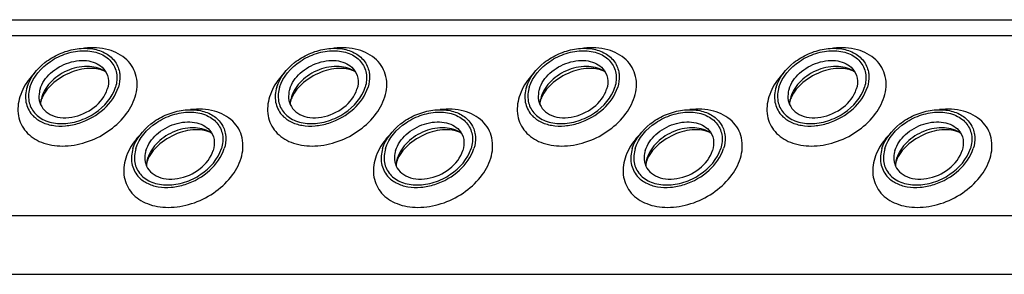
# Model space of a CAD drawing. Header units: millimetres. Extents: x 0 to 2100, y 0 to 2970.
# Tile 18 of 28: x 1580 to 1627, y 980 to 992. Entities that reach past the tile are written whole.
import ezdxf

# ---------------------------------------------------------------- set-up
doc = ezdxf.new("R2010")
doc.units = ezdxf.units.MM
doc.header["$LTSCALE"] = 193.6
doc.layers.get('0').update_dxf_attribs({"linetype": 'CONTINUOUS'})

msp = doc.modelspace()

# ---------------------------------------------------------------- linework, layer by layer
at = {"color": 7, "linetype": 'CONTINUOUS'}
msp.add_line((1474.412, 992.411), (1702.002, 992.411), dxfattribs=at)
at = {"color": 9, "linetype": 'CONTINUOUS'}
for p, q in [((1474.783, 991.655), (1702.373, 991.655)), ((1479.012, 983.038), (1706.602, 983.038)), ((1480.391, 980.228), (1707.981, 980.228))]:
    msp.add_line(p, q, dxfattribs=at)
at = {"color": 7, "linetype": 'CONTINUOUS'}
for centre, radius, start, end in [((1582.105, 988.329), 1.294, 168.5133, 169.2517), ((1582.171, 988.314), 1.361, 162.7878, 168.4706), ((1594.07, 988.329), 1.294, 168.5133, 169.2517), ((1594.136, 988.314), 1.361, 162.7878, 168.4706), ((1606.035, 988.329), 1.294, 168.5133, 169.2517), ((1606.101, 988.314), 1.361, 162.7878, 168.4706), ((1618, 988.329), 1.294, 168.5133, 169.2517), ((1618.066, 988.314), 1.361, 162.7878, 168.4706), ((1587.246, 985.377), 1.361, 162.7878, 168.4706), ((1599.211, 985.377), 1.361, 162.7878, 168.4706), ((1611.175, 985.377), 1.361, 162.7878, 168.4706), ((1623.14, 985.377), 1.361, 162.7878, 168.4706), ((1587.18, 985.391), 1.294, 168.5133, 169.2517), ((1599.145, 985.391), 1.294, 168.5133, 169.2517), ((1611.11, 985.391), 1.294, 168.5133, 169.2517), ((1623.075, 985.391), 1.294, 168.5133, 169.2517)]:
    msp.add_arc(centre, radius, start, end, dxfattribs=at)
for points, knots in [([(1580.169, 989.183), (1580.312, 989.647), (1580.821, 990.28), (1581.699, 990.802), (1582.458, 991.037), (1583.209, 991.066), (1583.877, 990.882), (1584.385, 990.486), (1584.556, 990.107), (1584.594, 989.917)], [0, 0, 0, 0, 0.256023, 0.397887, 0.538537, 0.670709, 0.789982, 0.897281, 1, 1, 1, 1]), ([(1580.307, 989.183), (1580.462, 989.685), (1581.057, 990.354), (1581.923, 990.768), (1582.478, 990.903), (1583.009, 990.948), (1583.627, 990.853), (1584.223, 990.467), (1584.519, 989.846), (1584.472, 989.396), (1584.406, 989.183)], [0, 0, 0, 0, 0.262644, 0.40739, 0.478548, 0.547163, 0.673046, 0.784041, 0.88848, 1, 1, 1, 1]), ([(1592.134, 989.183), (1592.277, 989.647), (1592.786, 990.28), (1593.664, 990.802), (1594.423, 991.037), (1595.174, 991.066), (1595.842, 990.882), (1596.35, 990.486), (1596.521, 990.107), (1596.559, 989.917)], [0, 0, 0, 0, 0.256023, 0.397887, 0.538537, 0.670709, 0.789982, 0.897281, 1, 1, 1, 1]), ([(1592.272, 989.183), (1592.427, 989.685), (1593.022, 990.354), (1593.888, 990.768), (1594.443, 990.903), (1594.974, 990.948), (1595.592, 990.853), (1596.188, 990.467), (1596.484, 989.846), (1596.437, 989.396), (1596.371, 989.183)], [0, 0, 0, 0, 0.262644, 0.40739, 0.478548, 0.547163, 0.673046, 0.784041, 0.88848, 1, 1, 1, 1]), ([(1604.099, 989.183), (1604.242, 989.647), (1604.751, 990.28), (1605.629, 990.802), (1606.388, 991.037), (1607.139, 991.066), (1607.807, 990.882), (1608.315, 990.486), (1608.486, 990.107), (1608.524, 989.917)], [0, 0, 0, 0, 0.256023, 0.397887, 0.538537, 0.670709, 0.789982, 0.897281, 1, 1, 1, 1]), ([(1604.237, 989.183), (1604.392, 989.685), (1604.987, 990.354), (1605.853, 990.768), (1606.408, 990.903), (1606.939, 990.948), (1607.557, 990.853), (1608.153, 990.467), (1608.449, 989.846), (1608.402, 989.396), (1608.336, 989.183)], [0, 0, 0, 0, 0.262644, 0.40739, 0.478548, 0.547163, 0.673046, 0.784041, 0.88848, 1, 1, 1, 1]), ([(1616.064, 989.183), (1616.207, 989.647), (1616.716, 990.28), (1617.594, 990.802), (1618.353, 991.037), (1619.104, 991.066), (1619.772, 990.882), (1620.28, 990.486), (1620.451, 990.107), (1620.488, 989.917)], [0, 0, 0, 0, 0.256023, 0.397887, 0.538537, 0.670709, 0.789982, 0.897281, 1, 1, 1, 1]), ([(1616.202, 989.183), (1616.357, 989.685), (1616.952, 990.354), (1617.818, 990.768), (1618.373, 990.903), (1618.904, 990.948), (1619.521, 990.853), (1620.118, 990.467), (1620.414, 989.846), (1620.367, 989.396), (1620.301, 989.183)], [0, 0, 0, 0, 0.262644, 0.40739, 0.478548, 0.547163, 0.673046, 0.784041, 0.88848, 1, 1, 1, 1]), ([(1580.79, 989.09), (1580.88, 989.381), (1581.276, 989.928), (1581.998, 990.336), (1582.646, 990.472), (1583.114, 990.459), (1583.527, 990.33), (1583.75, 990.163), (1583.836, 990.066)], [0, 0, 0, 0, 0.246509, 0.519762, 0.654244, 0.780195, 0.89511, 1, 1, 1, 1]), ([(1592.755, 989.09), (1592.845, 989.381), (1593.241, 989.928), (1593.962, 990.336), (1594.611, 990.472), (1595.079, 990.459), (1595.492, 990.33), (1595.715, 990.163), (1595.801, 990.066)], [0, 0, 0, 0, 0.246509, 0.519762, 0.654244, 0.780195, 0.89511, 1, 1, 1, 1]), ([(1604.72, 989.09), (1604.81, 989.381), (1605.205, 989.928), (1605.927, 990.336), (1606.576, 990.472), (1607.044, 990.459), (1607.457, 990.33), (1607.68, 990.163), (1607.766, 990.066)], [0, 0, 0, 0, 0.246509, 0.519762, 0.654244, 0.780195, 0.89511, 1, 1, 1, 1]), ([(1616.685, 989.09), (1616.775, 989.381), (1617.17, 989.928), (1617.892, 990.336), (1618.541, 990.472), (1619.009, 990.459), (1619.422, 990.33), (1619.645, 990.163), (1619.731, 990.066)], [0, 0, 0, 0, 0.246509, 0.519762, 0.654244, 0.780195, 0.89511, 1, 1, 1, 1]), ([(1583.949, 989.904), (1583.726, 990.07), (1583.11, 990.248), (1582.334, 990.098), (1581.741, 989.801), (1581.239, 989.409), (1580.959, 989.004), (1580.871, 988.717)], [0, 0, 0, 0, 0.224625, 0.486047, 0.622957, 0.757186, 1, 1, 1, 1]), ([(1583.949, 989.904), (1583.89, 989.948), (1583.714, 990.031), (1583.196, 990.127), (1582.364, 989.986), (1581.479, 989.497), (1581.023, 988.975), (1580.9, 988.703)], [0, 0, 0, 0, 0.06197, 0.161076, 0.439025, 0.749133, 1, 1, 1, 1]), ([(1583.836, 990.066), (1583.945, 989.942), (1584.104, 989.615), (1584.066, 989.259), (1584.014, 989.09)], [0, 0, 0, 0, 0.48372, 1, 1, 1, 1]), ([(1595.914, 989.904), (1595.691, 990.07), (1595.075, 990.248), (1594.299, 990.098), (1593.706, 989.801), (1593.204, 989.409), (1592.924, 989.004), (1592.836, 988.717)], [0, 0, 0, 0, 0.224625, 0.486047, 0.622957, 0.757186, 1, 1, 1, 1]), ([(1595.914, 989.904), (1595.855, 989.948), (1595.678, 990.031), (1595.161, 990.127), (1594.329, 989.986), (1593.444, 989.497), (1592.988, 988.975), (1592.865, 988.703)], [0, 0, 0, 0, 0.06197, 0.161076, 0.439025, 0.749133, 1, 1, 1, 1]), ([(1595.801, 990.066), (1595.91, 989.942), (1596.069, 989.615), (1596.031, 989.259), (1595.979, 989.09)], [0, 0, 0, 0, 0.48372, 1, 1, 1, 1]), ([(1607.879, 989.904), (1607.656, 990.07), (1607.04, 990.248), (1606.263, 990.098), (1605.671, 989.801), (1605.169, 989.409), (1604.889, 989.004), (1604.801, 988.717)], [0, 0, 0, 0, 0.224625, 0.486047, 0.622957, 0.757186, 1, 1, 1, 1]), ([(1607.879, 989.904), (1607.82, 989.948), (1607.643, 990.031), (1607.126, 990.127), (1606.294, 989.986), (1605.409, 989.497), (1604.953, 988.975), (1604.83, 988.703)], [0, 0, 0, 0, 0.06197, 0.161076, 0.439025, 0.749133, 1, 1, 1, 1]), ([(1607.766, 990.066), (1607.875, 989.942), (1608.034, 989.615), (1607.996, 989.259), (1607.944, 989.09)], [0, 0, 0, 0, 0.48372, 1, 1, 1, 1]), ([(1619.843, 989.904), (1619.621, 990.07), (1619.005, 990.248), (1618.228, 990.098), (1617.636, 989.801), (1617.134, 989.409), (1616.854, 989.004), (1616.766, 988.717)], [0, 0, 0, 0, 0.224625, 0.486047, 0.622957, 0.757186, 1, 1, 1, 1]), ([(1619.843, 989.904), (1619.784, 989.948), (1619.608, 990.031), (1619.091, 990.127), (1618.259, 989.986), (1617.374, 989.497), (1616.918, 988.975), (1616.795, 988.703)], [0, 0, 0, 0, 0.06197, 0.161076, 0.439025, 0.749133, 1, 1, 1, 1]), ([(1619.731, 990.066), (1619.84, 989.942), (1619.999, 989.615), (1619.961, 989.259), (1619.909, 989.09)], [0, 0, 0, 0, 0.48372, 1, 1, 1, 1]), ([(1584.594, 989.917), (1584.605, 989.858), (1584.636, 989.613), (1584.599, 989.362), (1584.544, 989.183)], [0, 0, 0, 0, 0.240827, 1, 1, 1, 1]), ([(1596.559, 989.917), (1596.57, 989.858), (1596.601, 989.613), (1596.564, 989.362), (1596.509, 989.183)], [0, 0, 0, 0, 0.240827, 1, 1, 1, 1]), ([(1608.524, 989.917), (1608.535, 989.858), (1608.566, 989.613), (1608.529, 989.362), (1608.474, 989.183)], [0, 0, 0, 0, 0.240827, 1, 1, 1, 1]), ([(1620.488, 989.917), (1620.5, 989.858), (1620.531, 989.613), (1620.494, 989.362), (1620.439, 989.183)], [0, 0, 0, 0, 0.240827, 1, 1, 1, 1]), ([(1580.169, 989.183), (1580.098, 988.955), (1580.048, 988.473), (1580.26, 988.031), (1580.408, 987.863)], [0, 0, 0, 0, 0.516327, 1, 1, 1, 1]), ([(1580.307, 989.183), (1580.241, 988.97), (1580.194, 988.521), (1580.49, 987.9), (1581.086, 987.514), (1581.704, 987.419), (1582.235, 987.464), (1582.79, 987.599), (1583.656, 988.013), (1584.251, 988.682), (1584.406, 989.183)], [0, 0, 0, 0, 0.11152, 0.215959, 0.326954, 0.452837, 0.521452, 0.59261, 0.737356, 1, 1, 1, 1]), ([(1580.408, 987.863), (1580.524, 987.73), (1580.826, 987.503), (1581.386, 987.327), (1582.022, 987.308), (1582.903, 987.492), (1583.885, 988.045), (1584.422, 988.789), (1584.544, 989.183)], [0, 0, 0, 0, 0.104844, 0.2197, 0.345614, 0.480094, 0.753415, 1, 1, 1, 1]), ([(1580.79, 989.09), (1580.777, 989.045), (1580.732, 988.87), (1580.728, 988.684), (1580.753, 988.553)], [0, 0, 0, 0, 0.262254, 1, 1, 1, 1]), ([(1580.753, 988.553), (1580.78, 988.412), (1580.906, 988.133), (1581.279, 987.84), (1581.772, 987.703), (1582.522, 987.733), (1583.408, 988.124), (1583.909, 988.749), (1584.014, 989.09)], [0, 0, 0, 0, 0.102966, 0.210459, 0.329939, 0.462371, 0.743357, 1, 1, 1, 1]), ([(1592.134, 989.183), (1592.063, 988.955), (1592.013, 988.473), (1592.225, 988.031), (1592.373, 987.863)], [0, 0, 0, 0, 0.516327, 1, 1, 1, 1]), ([(1592.272, 989.183), (1592.206, 988.97), (1592.159, 988.521), (1592.455, 987.9), (1593.051, 987.514), (1593.669, 987.419), (1594.2, 987.464), (1594.755, 987.599), (1595.621, 988.013), (1596.216, 988.682), (1596.371, 989.183)], [0, 0, 0, 0, 0.11152, 0.215959, 0.326954, 0.452837, 0.521452, 0.59261, 0.737356, 1, 1, 1, 1]), ([(1592.373, 987.863), (1592.489, 987.73), (1592.791, 987.503), (1593.351, 987.327), (1593.987, 987.308), (1594.868, 987.492), (1595.85, 988.045), (1596.387, 988.789), (1596.509, 989.183)], [0, 0, 0, 0, 0.104844, 0.2197, 0.345614, 0.480094, 0.753415, 1, 1, 1, 1]), ([(1592.755, 989.09), (1592.741, 989.045), (1592.697, 988.87), (1592.693, 988.684), (1592.718, 988.553)], [0, 0, 0, 0, 0.262254, 1, 1, 1, 1]), ([(1592.718, 988.553), (1592.745, 988.412), (1592.871, 988.133), (1593.244, 987.84), (1593.737, 987.703), (1594.487, 987.733), (1595.373, 988.124), (1595.874, 988.749), (1595.979, 989.09)], [0, 0, 0, 0, 0.102966, 0.210459, 0.329939, 0.462371, 0.743357, 1, 1, 1, 1]), ([(1604.099, 989.183), (1604.028, 988.955), (1603.977, 988.473), (1604.19, 988.031), (1604.338, 987.863)], [0, 0, 0, 0, 0.516327, 1, 1, 1, 1]), ([(1604.237, 989.183), (1604.171, 988.97), (1604.124, 988.521), (1604.42, 987.9), (1605.016, 987.514), (1605.634, 987.419), (1606.165, 987.464), (1606.72, 987.599), (1607.586, 988.013), (1608.181, 988.682), (1608.336, 989.183)], [0, 0, 0, 0, 0.11152, 0.215959, 0.326954, 0.452837, 0.521452, 0.59261, 0.737356, 1, 1, 1, 1]), ([(1604.338, 987.863), (1604.454, 987.73), (1604.756, 987.503), (1605.316, 987.327), (1605.951, 987.308), (1606.833, 987.492), (1607.814, 988.045), (1608.352, 988.789), (1608.474, 989.183)], [0, 0, 0, 0, 0.104844, 0.2197, 0.345614, 0.480094, 0.753415, 1, 1, 1, 1]), ([(1604.72, 989.09), (1604.706, 989.045), (1604.662, 988.87), (1604.658, 988.684), (1604.683, 988.553)], [0, 0, 0, 0, 0.262254, 1, 1, 1, 1]), ([(1604.683, 988.553), (1604.71, 988.412), (1604.836, 988.133), (1605.209, 987.84), (1605.701, 987.703), (1606.452, 987.733), (1607.338, 988.124), (1607.839, 988.749), (1607.944, 989.09)], [0, 0, 0, 0, 0.102966, 0.210459, 0.329939, 0.462371, 0.743357, 1, 1, 1, 1]), ([(1616.064, 989.183), (1615.993, 988.955), (1615.942, 988.473), (1616.155, 988.031), (1616.303, 987.863)], [0, 0, 0, 0, 0.516327, 1, 1, 1, 1]), ([(1616.202, 989.183), (1616.136, 988.97), (1616.089, 988.521), (1616.385, 987.9), (1616.981, 987.514), (1617.599, 987.419), (1618.13, 987.464), (1618.685, 987.599), (1619.551, 988.013), (1620.146, 988.682), (1620.301, 989.183)], [0, 0, 0, 0, 0.11152, 0.215959, 0.326954, 0.452837, 0.521452, 0.59261, 0.737356, 1, 1, 1, 1]), ([(1616.303, 987.863), (1616.419, 987.73), (1616.721, 987.503), (1617.281, 987.327), (1617.916, 987.308), (1618.798, 987.492), (1619.779, 988.045), (1620.317, 988.789), (1620.439, 989.183)], [0, 0, 0, 0, 0.104844, 0.2197, 0.345614, 0.480094, 0.753415, 1, 1, 1, 1]), ([(1616.685, 989.09), (1616.671, 989.045), (1616.627, 988.87), (1616.623, 988.684), (1616.648, 988.553)], [0, 0, 0, 0, 0.262254, 1, 1, 1, 1]), ([(1616.648, 988.553), (1616.675, 988.412), (1616.801, 988.133), (1617.174, 987.84), (1617.666, 987.703), (1618.417, 987.733), (1619.303, 988.124), (1619.803, 988.749), (1619.909, 989.09)], [0, 0, 0, 0, 0.102966, 0.210459, 0.329939, 0.462371, 0.743357, 1, 1, 1, 1]), ([(1580.849, 988.568), (1580.842, 988.548), (1580.824, 988.482), (1580.813, 988.413), (1580.813, 988.365)], [0, 0, 0, 0, 0.304395, 1, 1, 1, 1]), ([(1580.9, 988.703), (1580.895, 988.691), (1580.876, 988.647), (1580.859, 988.602), (1580.849, 988.568)], [0, 0, 0, 0, 0.268631, 1, 1, 1, 1]), ([(1592.813, 988.568), (1592.807, 988.548), (1592.789, 988.482), (1592.778, 988.413), (1592.778, 988.365)], [0, 0, 0, 0, 0.304395, 1, 1, 1, 1]), ([(1592.865, 988.703), (1592.86, 988.691), (1592.841, 988.647), (1592.824, 988.602), (1592.813, 988.568)], [0, 0, 0, 0, 0.268631, 1, 1, 1, 1]), ([(1604.778, 988.568), (1604.772, 988.548), (1604.754, 988.482), (1604.743, 988.413), (1604.743, 988.365)], [0, 0, 0, 0, 0.304395, 1, 1, 1, 1]), ([(1604.83, 988.703), (1604.825, 988.691), (1604.805, 988.647), (1604.789, 988.602), (1604.778, 988.568)], [0, 0, 0, 0, 0.268631, 1, 1, 1, 1]), ([(1616.743, 988.568), (1616.737, 988.548), (1616.719, 988.482), (1616.708, 988.413), (1616.708, 988.365)], [0, 0, 0, 0, 0.304395, 1, 1, 1, 1]), ([(1616.795, 988.703), (1616.79, 988.691), (1616.77, 988.647), (1616.754, 988.602), (1616.743, 988.568)], [0, 0, 0, 0, 0.268631, 1, 1, 1, 1]), ([(1585.244, 986.246), (1585.387, 986.709), (1585.895, 987.342), (1586.773, 987.865), (1587.533, 988.099), (1588.284, 988.128), (1588.952, 987.944), (1589.459, 987.549), (1589.631, 987.17), (1589.668, 986.979)], [0, 0, 0, 0, 0.256023, 0.397887, 0.538537, 0.670709, 0.789982, 0.897281, 1, 1, 1, 1]), ([(1597.209, 986.246), (1597.352, 986.709), (1597.86, 987.342), (1598.738, 987.865), (1599.498, 988.099), (1600.249, 988.128), (1600.917, 987.944), (1601.424, 987.549), (1601.596, 987.17), (1601.633, 986.979)], [0, 0, 0, 0, 0.256023, 0.397887, 0.538537, 0.670709, 0.789982, 0.897281, 1, 1, 1, 1]), ([(1609.174, 986.246), (1609.317, 986.709), (1609.825, 987.342), (1610.703, 987.865), (1611.463, 988.099), (1612.214, 988.128), (1612.882, 987.944), (1613.389, 987.549), (1613.561, 987.17), (1613.598, 986.979)], [0, 0, 0, 0, 0.256023, 0.397887, 0.538537, 0.670709, 0.789982, 0.897281, 1, 1, 1, 1]), ([(1621.139, 986.246), (1621.282, 986.709), (1621.79, 987.342), (1622.668, 987.865), (1623.428, 988.099), (1624.179, 988.128), (1624.847, 987.944), (1625.354, 987.549), (1625.526, 987.17), (1625.563, 986.979)], [0, 0, 0, 0, 0.256023, 0.397887, 0.538537, 0.670709, 0.789982, 0.897281, 1, 1, 1, 1]), ([(1585.382, 986.246), (1585.537, 986.748), (1586.132, 987.416), (1586.998, 987.831), (1587.553, 987.965), (1588.084, 988.01), (1588.701, 987.916), (1589.298, 987.53), (1589.594, 986.909), (1589.546, 986.459), (1589.481, 986.246)], [0, 0, 0, 0, 0.262644, 0.40739, 0.478548, 0.547163, 0.673046, 0.784041, 0.88848, 1, 1, 1, 1]), ([(1597.347, 986.246), (1597.502, 986.748), (1598.097, 987.416), (1598.963, 987.831), (1599.518, 987.965), (1600.049, 988.01), (1600.666, 987.916), (1601.263, 987.53), (1601.559, 986.909), (1601.511, 986.459), (1601.446, 986.246)], [0, 0, 0, 0, 0.262644, 0.40739, 0.478548, 0.547163, 0.673046, 0.784041, 0.88848, 1, 1, 1, 1]), ([(1609.312, 986.246), (1609.467, 986.748), (1610.062, 987.416), (1610.927, 987.831), (1611.483, 987.965), (1612.014, 988.01), (1612.631, 987.916), (1613.228, 987.53), (1613.524, 986.909), (1613.476, 986.459), (1613.411, 986.246)], [0, 0, 0, 0, 0.262644, 0.40739, 0.478548, 0.547163, 0.673046, 0.784041, 0.88848, 1, 1, 1, 1]), ([(1621.277, 986.246), (1621.432, 986.748), (1622.027, 987.416), (1622.892, 987.831), (1623.448, 987.965), (1623.978, 988.01), (1624.596, 987.916), (1625.193, 987.53), (1625.489, 986.909), (1625.441, 986.459), (1625.375, 986.246)], [0, 0, 0, 0, 0.262644, 0.40739, 0.478548, 0.547163, 0.673046, 0.784041, 0.88848, 1, 1, 1, 1]), ([(1585.865, 986.153), (1585.955, 986.443), (1586.35, 986.991), (1587.072, 987.398), (1587.721, 987.534), (1588.189, 987.521), (1588.602, 987.392), (1588.825, 987.226), (1588.911, 987.129)], [0, 0, 0, 0, 0.246509, 0.519762, 0.654244, 0.780195, 0.89511, 1, 1, 1, 1]), ([(1589.023, 986.966), (1588.801, 987.133), (1588.185, 987.31), (1587.408, 987.161), (1586.816, 986.863), (1586.314, 986.471), (1586.034, 986.067), (1585.945, 985.78)], [0, 0, 0, 0, 0.224625, 0.486047, 0.622957, 0.757186, 1, 1, 1, 1]), ([(1589.023, 986.966), (1588.964, 987.01), (1588.788, 987.094), (1588.271, 987.19), (1587.439, 987.049), (1586.554, 986.559), (1586.098, 986.038), (1585.975, 985.766)], [0, 0, 0, 0, 0.06197, 0.161076, 0.439025, 0.749133, 1, 1, 1, 1]), ([(1597.83, 986.153), (1597.92, 986.443), (1598.315, 986.991), (1599.037, 987.398), (1599.686, 987.534), (1600.154, 987.521), (1600.567, 987.392), (1600.79, 987.226), (1600.876, 987.129)], [0, 0, 0, 0, 0.246509, 0.519762, 0.654244, 0.780195, 0.89511, 1, 1, 1, 1]), ([(1600.988, 986.966), (1600.766, 987.133), (1600.15, 987.31), (1599.373, 987.161), (1598.781, 986.863), (1598.278, 986.471), (1597.999, 986.067), (1597.91, 985.78)], [0, 0, 0, 0, 0.224625, 0.486047, 0.622957, 0.757186, 1, 1, 1, 1]), ([(1600.988, 986.966), (1600.929, 987.01), (1600.753, 987.094), (1600.236, 987.19), (1599.404, 987.049), (1598.519, 986.559), (1598.063, 986.038), (1597.94, 985.766)], [0, 0, 0, 0, 0.06197, 0.161076, 0.439025, 0.749133, 1, 1, 1, 1]), ([(1609.795, 986.153), (1609.885, 986.443), (1610.28, 986.991), (1611.002, 987.398), (1611.651, 987.534), (1612.119, 987.521), (1612.532, 987.392), (1612.755, 987.226), (1612.84, 987.129)], [0, 0, 0, 0, 0.246509, 0.519762, 0.654244, 0.780195, 0.89511, 1, 1, 1, 1]), ([(1612.953, 986.966), (1612.731, 987.133), (1612.115, 987.31), (1611.338, 987.161), (1610.746, 986.863), (1610.243, 986.471), (1609.964, 986.067), (1609.875, 985.78)], [0, 0, 0, 0, 0.224625, 0.486047, 0.622957, 0.757186, 1, 1, 1, 1]), ([(1612.953, 986.966), (1612.894, 987.01), (1612.718, 987.094), (1612.201, 987.19), (1611.369, 987.049), (1610.484, 986.559), (1610.027, 986.038), (1609.905, 985.766)], [0, 0, 0, 0, 0.06197, 0.161076, 0.439025, 0.749133, 1, 1, 1, 1]), ([(1621.76, 986.153), (1621.85, 986.443), (1622.245, 986.991), (1622.967, 987.398), (1623.616, 987.534), (1624.084, 987.521), (1624.497, 987.392), (1624.72, 987.226), (1624.805, 987.129)], [0, 0, 0, 0, 0.246509, 0.519762, 0.654244, 0.780195, 0.89511, 1, 1, 1, 1]), ([(1624.918, 986.966), (1624.696, 987.133), (1624.08, 987.31), (1623.303, 987.161), (1622.711, 986.863), (1622.208, 986.471), (1621.929, 986.067), (1621.84, 985.78)], [0, 0, 0, 0, 0.224625, 0.486047, 0.622957, 0.757186, 1, 1, 1, 1]), ([(1624.918, 986.966), (1624.859, 987.01), (1624.683, 987.094), (1624.166, 987.19), (1623.334, 987.049), (1622.449, 986.559), (1621.992, 986.038), (1621.87, 985.766)], [0, 0, 0, 0, 0.06197, 0.161076, 0.439025, 0.749133, 1, 1, 1, 1]), ([(1588.911, 987.129), (1589.02, 987.004), (1589.178, 986.678), (1589.141, 986.322), (1589.089, 986.153)], [0, 0, 0, 0, 0.48372, 1, 1, 1, 1]), ([(1589.668, 986.979), (1589.68, 986.921), (1589.71, 986.676), (1589.674, 986.425), (1589.619, 986.246)], [0, 0, 0, 0, 0.240827, 1, 1, 1, 1]), ([(1600.876, 987.129), (1600.985, 987.004), (1601.143, 986.678), (1601.106, 986.322), (1601.054, 986.153)], [0, 0, 0, 0, 0.48372, 1, 1, 1, 1]), ([(1601.633, 986.979), (1601.645, 986.921), (1601.675, 986.676), (1601.639, 986.425), (1601.584, 986.246)], [0, 0, 0, 0, 0.240827, 1, 1, 1, 1]), ([(1612.84, 987.129), (1612.95, 987.004), (1613.108, 986.678), (1613.071, 986.322), (1613.019, 986.153)], [0, 0, 0, 0, 0.48372, 1, 1, 1, 1]), ([(1613.598, 986.979), (1613.61, 986.921), (1613.64, 986.676), (1613.604, 986.425), (1613.549, 986.246)], [0, 0, 0, 0, 0.240827, 1, 1, 1, 1]), ([(1624.805, 987.129), (1624.915, 987.004), (1625.073, 986.678), (1625.036, 986.322), (1624.984, 986.153)], [0, 0, 0, 0, 0.48372, 1, 1, 1, 1]), ([(1625.563, 986.979), (1625.575, 986.921), (1625.605, 986.676), (1625.569, 986.425), (1625.514, 986.246)], [0, 0, 0, 0, 0.240827, 1, 1, 1, 1]), ([(1585.244, 986.246), (1585.173, 986.017), (1585.122, 985.536), (1585.335, 985.094), (1585.483, 984.925)], [0, 0, 0, 0, 0.516327, 1, 1, 1, 1]), ([(1585.382, 986.246), (1585.316, 986.033), (1585.269, 985.583), (1585.565, 984.962), (1586.161, 984.576), (1586.779, 984.482), (1587.309, 984.527), (1587.865, 984.661), (1588.731, 985.076), (1589.326, 985.744), (1589.481, 986.246)], [0, 0, 0, 0, 0.11152, 0.215959, 0.326954, 0.452837, 0.521452, 0.59261, 0.737356, 1, 1, 1, 1]), ([(1585.483, 984.925), (1585.598, 984.793), (1585.9, 984.565), (1586.461, 984.389), (1587.096, 984.371), (1587.978, 984.554), (1588.959, 985.107), (1589.497, 985.851), (1589.619, 986.246)], [0, 0, 0, 0, 0.104844, 0.2197, 0.345614, 0.480094, 0.753415, 1, 1, 1, 1]), ([(1597.209, 986.246), (1597.138, 986.017), (1597.087, 985.536), (1597.3, 985.094), (1597.448, 984.925)], [0, 0, 0, 0, 0.516327, 1, 1, 1, 1]), ([(1597.347, 986.246), (1597.281, 986.033), (1597.233, 985.583), (1597.53, 984.962), (1598.126, 984.576), (1598.744, 984.482), (1599.274, 984.527), (1599.83, 984.661), (1600.696, 985.076), (1601.291, 985.744), (1601.446, 986.246)], [0, 0, 0, 0, 0.11152, 0.215959, 0.326954, 0.452837, 0.521452, 0.59261, 0.737356, 1, 1, 1, 1]), ([(1597.448, 984.925), (1597.563, 984.793), (1597.865, 984.565), (1598.426, 984.389), (1599.061, 984.371), (1599.943, 984.554), (1600.924, 985.107), (1601.462, 985.851), (1601.584, 986.246)], [0, 0, 0, 0, 0.104844, 0.2197, 0.345614, 0.480094, 0.753415, 1, 1, 1, 1]), ([(1609.174, 986.246), (1609.103, 986.017), (1609.052, 985.536), (1609.265, 985.094), (1609.413, 984.925)], [0, 0, 0, 0, 0.516327, 1, 1, 1, 1]), ([(1609.312, 986.246), (1609.246, 986.033), (1609.198, 985.583), (1609.495, 984.962), (1610.091, 984.576), (1610.709, 984.482), (1611.239, 984.527), (1611.795, 984.661), (1612.661, 985.076), (1613.256, 985.744), (1613.411, 986.246)], [0, 0, 0, 0, 0.11152, 0.215959, 0.326954, 0.452837, 0.521452, 0.59261, 0.737356, 1, 1, 1, 1]), ([(1609.413, 984.925), (1609.528, 984.793), (1609.83, 984.565), (1610.391, 984.389), (1611.026, 984.371), (1611.908, 984.554), (1612.889, 985.107), (1613.427, 985.851), (1613.549, 986.246)], [0, 0, 0, 0, 0.104844, 0.2197, 0.345614, 0.480094, 0.753415, 1, 1, 1, 1]), ([(1621.139, 986.246), (1621.068, 986.017), (1621.017, 985.536), (1621.23, 985.094), (1621.377, 984.925)], [0, 0, 0, 0, 0.516327, 1, 1, 1, 1]), ([(1621.277, 986.246), (1621.211, 986.033), (1621.163, 985.583), (1621.459, 984.962), (1622.056, 984.576), (1622.674, 984.482), (1623.204, 984.527), (1623.76, 984.661), (1624.626, 985.076), (1625.22, 985.744), (1625.375, 986.246)], [0, 0, 0, 0, 0.11152, 0.215959, 0.326954, 0.452837, 0.521452, 0.59261, 0.737356, 1, 1, 1, 1]), ([(1621.377, 984.925), (1621.493, 984.793), (1621.795, 984.565), (1622.356, 984.389), (1622.991, 984.371), (1623.873, 984.554), (1624.854, 985.107), (1625.392, 985.851), (1625.514, 986.246)], [0, 0, 0, 0, 0.104844, 0.2197, 0.345614, 0.480094, 0.753415, 1, 1, 1, 1]), ([(1585.865, 986.153), (1585.851, 986.107), (1585.807, 985.933), (1585.803, 985.747), (1585.828, 985.616)], [0, 0, 0, 0, 0.262254, 1, 1, 1, 1]), ([(1585.828, 985.616), (1585.855, 985.475), (1585.981, 985.195), (1586.354, 984.903), (1586.846, 984.766), (1587.597, 984.795), (1588.483, 985.187), (1588.983, 985.811), (1589.089, 986.153)], [0, 0, 0, 0, 0.102966, 0.210459, 0.329939, 0.462371, 0.743357, 1, 1, 1, 1]), ([(1585.975, 985.766), (1585.97, 985.754), (1585.95, 985.71), (1585.934, 985.664), (1585.923, 985.631)], [0, 0, 0, 0, 0.268631, 1, 1, 1, 1]), ([(1597.83, 986.153), (1597.816, 986.107), (1597.772, 985.933), (1597.768, 985.747), (1597.793, 985.616)], [0, 0, 0, 0, 0.262254, 1, 1, 1, 1]), ([(1597.793, 985.616), (1597.82, 985.475), (1597.945, 985.195), (1598.319, 984.903), (1598.811, 984.766), (1599.562, 984.795), (1600.448, 985.187), (1600.948, 985.811), (1601.054, 986.153)], [0, 0, 0, 0, 0.102966, 0.210459, 0.329939, 0.462371, 0.743357, 1, 1, 1, 1]), ([(1597.94, 985.766), (1597.934, 985.754), (1597.915, 985.71), (1597.899, 985.664), (1597.888, 985.631)], [0, 0, 0, 0, 0.268631, 1, 1, 1, 1]), ([(1609.795, 986.153), (1609.781, 986.107), (1609.737, 985.933), (1609.733, 985.747), (1609.758, 985.616)], [0, 0, 0, 0, 0.262254, 1, 1, 1, 1]), ([(1609.758, 985.616), (1609.785, 985.475), (1609.91, 985.195), (1610.284, 984.903), (1610.776, 984.766), (1611.527, 984.795), (1612.413, 985.187), (1612.913, 985.811), (1613.019, 986.153)], [0, 0, 0, 0, 0.102966, 0.210459, 0.329939, 0.462371, 0.743357, 1, 1, 1, 1]), ([(1609.905, 985.766), (1609.899, 985.754), (1609.88, 985.71), (1609.864, 985.664), (1609.853, 985.631)], [0, 0, 0, 0, 0.268631, 1, 1, 1, 1]), ([(1621.76, 986.153), (1621.746, 986.107), (1621.702, 985.933), (1621.698, 985.747), (1621.723, 985.616)], [0, 0, 0, 0, 0.262254, 1, 1, 1, 1]), ([(1621.723, 985.616), (1621.75, 985.475), (1621.875, 985.195), (1622.249, 984.903), (1622.741, 984.766), (1623.492, 984.795), (1624.378, 985.187), (1624.878, 985.811), (1624.984, 986.153)], [0, 0, 0, 0, 0.102966, 0.210459, 0.329939, 0.462371, 0.743357, 1, 1, 1, 1]), ([(1621.87, 985.766), (1621.864, 985.754), (1621.845, 985.71), (1621.828, 985.664), (1621.818, 985.631)], [0, 0, 0, 0, 0.268631, 1, 1, 1, 1]), ([(1585.923, 985.631), (1585.917, 985.611), (1585.899, 985.544), (1585.888, 985.475), (1585.887, 985.427)], [0, 0, 0, 0, 0.304395, 1, 1, 1, 1]), ([(1597.888, 985.631), (1597.882, 985.611), (1597.864, 985.544), (1597.853, 985.475), (1597.852, 985.427)], [0, 0, 0, 0, 0.304395, 1, 1, 1, 1]), ([(1609.853, 985.631), (1609.847, 985.611), (1609.829, 985.544), (1609.818, 985.475), (1609.817, 985.427)], [0, 0, 0, 0, 0.304395, 1, 1, 1, 1]), ([(1621.818, 985.631), (1621.812, 985.611), (1621.794, 985.544), (1621.783, 985.475), (1621.782, 985.427)], [0, 0, 0, 0, 0.304395, 1, 1, 1, 1])]:
    msp.add_open_spline(points, degree=3, knots=knots, dxfattribs=at)
at = {"color": 9, "linetype": 'CONTINUOUS'}
for points, knots in [([(1585.349, 988.717), (1585.445, 989.028), (1585.486, 989.535), (1585.254, 990.134), (1584.851, 990.647), (1584.039, 991.06), (1583.305, 991.088), (1582.925, 991.045)], [0, 0, 0, 0, 0.240665, 0.354769, 0.469832, 0.716834, 1, 1, 1, 1]), ([(1597.313, 988.717), (1597.409, 989.028), (1597.451, 989.535), (1597.219, 990.134), (1596.816, 990.647), (1596.004, 991.06), (1595.27, 991.088), (1594.89, 991.045)], [0, 0, 0, 0, 0.240665, 0.354769, 0.469832, 0.716834, 1, 1, 1, 1]), ([(1609.278, 988.717), (1609.374, 989.028), (1609.416, 989.535), (1609.184, 990.134), (1608.781, 990.647), (1607.968, 991.06), (1607.235, 991.088), (1606.855, 991.045)], [0, 0, 0, 0, 0.240665, 0.354769, 0.469832, 0.716834, 1, 1, 1, 1]), ([(1621.243, 988.717), (1621.339, 989.028), (1621.381, 989.535), (1621.149, 990.134), (1620.746, 990.647), (1619.933, 991.06), (1619.2, 991.088), (1618.82, 991.045)], [0, 0, 0, 0, 0.240665, 0.354769, 0.469832, 0.716834, 1, 1, 1, 1]), ([(1580.542, 989.878), (1580.457, 989.791), (1580.154, 989.449), (1579.922, 989.039), (1579.822, 988.717)], [0, 0, 0, 0, 0.264813, 1, 1, 1, 1]), ([(1592.507, 989.878), (1592.422, 989.791), (1592.119, 989.449), (1591.886, 989.039), (1591.787, 988.717)], [0, 0, 0, 0, 0.264813, 1, 1, 1, 1]), ([(1604.472, 989.878), (1604.387, 989.791), (1604.084, 989.449), (1603.851, 989.039), (1603.752, 988.717)], [0, 0, 0, 0, 0.264813, 1, 1, 1, 1]), ([(1616.436, 989.878), (1616.352, 989.791), (1616.049, 989.449), (1615.816, 989.039), (1615.717, 988.717)], [0, 0, 0, 0, 0.264813, 1, 1, 1, 1]), ([(1579.822, 988.717), (1579.733, 988.43), (1579.669, 987.824), (1580.068, 986.986), (1580.873, 986.466), (1581.897, 986.309), (1583.003, 986.499), (1584.044, 987.003), (1584.882, 987.751), (1585.248, 988.391), (1585.349, 988.717)], [0, 0, 0, 0, 0.111157, 0.215255, 0.325888, 0.451362, 0.590271, 0.734546, 0.873873, 1, 1, 1, 1]), ([(1591.787, 988.717), (1591.698, 988.43), (1591.634, 987.824), (1592.033, 986.986), (1592.838, 986.466), (1593.862, 986.309), (1594.968, 986.499), (1596.009, 987.003), (1596.847, 987.751), (1597.213, 988.391), (1597.313, 988.717)], [0, 0, 0, 0, 0.111157, 0.215255, 0.325888, 0.451362, 0.590271, 0.734546, 0.873873, 1, 1, 1, 1]), ([(1603.752, 988.717), (1603.663, 988.43), (1603.599, 987.824), (1603.998, 986.986), (1604.803, 986.466), (1605.827, 986.309), (1606.933, 986.499), (1607.974, 987.003), (1608.812, 987.751), (1609.178, 988.391), (1609.278, 988.717)], [0, 0, 0, 0, 0.111157, 0.215255, 0.325888, 0.451362, 0.590271, 0.734546, 0.873873, 1, 1, 1, 1]), ([(1615.717, 988.717), (1615.628, 988.43), (1615.564, 987.824), (1615.963, 986.986), (1616.768, 986.466), (1617.792, 986.309), (1618.897, 986.499), (1619.939, 987.003), (1620.777, 987.751), (1621.143, 988.391), (1621.243, 988.717)], [0, 0, 0, 0, 0.111157, 0.215255, 0.325888, 0.451362, 0.590271, 0.734546, 0.873873, 1, 1, 1, 1]), ([(1590.423, 985.78), (1590.519, 986.09), (1590.561, 986.597), (1590.329, 987.197), (1589.926, 987.71), (1589.113, 988.123), (1588.38, 988.151), (1588, 988.107)], [0, 0, 0, 0, 0.240665, 0.354769, 0.469832, 0.716834, 1, 1, 1, 1]), ([(1602.388, 985.78), (1602.484, 986.09), (1602.526, 986.597), (1602.294, 987.197), (1601.891, 987.71), (1601.078, 988.123), (1600.345, 988.151), (1599.965, 988.107)], [0, 0, 0, 0, 0.240665, 0.354769, 0.469832, 0.716834, 1, 1, 1, 1]), ([(1614.353, 985.78), (1614.449, 986.09), (1614.491, 986.597), (1614.259, 987.197), (1613.856, 987.71), (1613.043, 988.123), (1612.31, 988.151), (1611.93, 988.107)], [0, 0, 0, 0, 0.240665, 0.354769, 0.469832, 0.716834, 1, 1, 1, 1]), ([(1626.318, 985.78), (1626.414, 986.09), (1626.455, 986.597), (1626.224, 987.197), (1625.821, 987.71), (1625.008, 988.123), (1624.275, 988.151), (1623.895, 988.107)], [0, 0, 0, 0, 0.240665, 0.354769, 0.469832, 0.716834, 1, 1, 1, 1]), ([(1585.616, 986.941), (1585.532, 986.854), (1585.229, 986.511), (1584.996, 986.101), (1584.897, 985.78)], [0, 0, 0, 0, 0.264813, 1, 1, 1, 1]), ([(1597.581, 986.941), (1597.497, 986.854), (1597.194, 986.511), (1596.961, 986.101), (1596.862, 985.78)], [0, 0, 0, 0, 0.264813, 1, 1, 1, 1]), ([(1609.546, 986.941), (1609.462, 986.854), (1609.159, 986.511), (1608.926, 986.101), (1608.827, 985.78)], [0, 0, 0, 0, 0.264813, 1, 1, 1, 1]), ([(1621.511, 986.941), (1621.427, 986.854), (1621.124, 986.511), (1620.891, 986.101), (1620.792, 985.78)], [0, 0, 0, 0, 0.264813, 1, 1, 1, 1]), ([(1584.897, 985.78), (1584.808, 985.493), (1584.744, 984.886), (1585.143, 984.049), (1585.948, 983.528), (1586.972, 983.372), (1588.077, 983.561), (1589.119, 984.066), (1589.957, 984.813), (1590.323, 985.454), (1590.423, 985.78)], [0, 0, 0, 0, 0.111157, 0.215255, 0.325888, 0.451362, 0.590271, 0.734546, 0.873873, 1, 1, 1, 1]), ([(1596.862, 985.78), (1596.773, 985.493), (1596.709, 984.886), (1597.108, 984.049), (1597.913, 983.528), (1598.937, 983.372), (1600.042, 983.561), (1601.084, 984.066), (1601.922, 984.813), (1602.288, 985.454), (1602.388, 985.78)], [0, 0, 0, 0, 0.111157, 0.215255, 0.325888, 0.451362, 0.590271, 0.734546, 0.873873, 1, 1, 1, 1]), ([(1608.827, 985.78), (1608.738, 985.493), (1608.674, 984.886), (1609.073, 984.049), (1609.878, 983.528), (1610.902, 983.372), (1612.007, 983.561), (1613.049, 984.066), (1613.887, 984.813), (1614.252, 985.454), (1614.353, 985.78)], [0, 0, 0, 0, 0.111157, 0.215255, 0.325888, 0.451362, 0.590271, 0.734546, 0.873873, 1, 1, 1, 1]), ([(1620.792, 985.78), (1620.703, 985.493), (1620.639, 984.886), (1621.038, 984.049), (1621.843, 983.528), (1622.867, 983.372), (1623.972, 983.561), (1625.014, 984.066), (1625.852, 984.813), (1626.217, 985.454), (1626.318, 985.78)], [0, 0, 0, 0, 0.111157, 0.215255, 0.325888, 0.451362, 0.590271, 0.734546, 0.873873, 1, 1, 1, 1])]:
    msp.add_open_spline(points, degree=3, knots=knots, dxfattribs=at)
at = {"color": 7, "linetype": 'CONTINUOUS'}
for points in [[(1580.834, 988.57), (1580.821, 988.503), (1580.814, 988.434), (1580.813, 988.365)], [(1592.799, 988.57), (1592.786, 988.503), (1592.779, 988.434), (1592.778, 988.365)], [(1604.764, 988.57), (1604.751, 988.503), (1604.744, 988.434), (1604.743, 988.365)], [(1616.729, 988.57), (1616.716, 988.503), (1616.709, 988.434), (1616.708, 988.365)], [(1585.909, 985.633), (1585.896, 985.565), (1585.889, 985.496), (1585.887, 985.427)], [(1597.874, 985.633), (1597.861, 985.565), (1597.853, 985.496), (1597.852, 985.427)], [(1609.839, 985.633), (1609.826, 985.565), (1609.818, 985.496), (1609.817, 985.427)], [(1621.804, 985.633), (1621.791, 985.565), (1621.783, 985.496), (1621.782, 985.427)]]:
    msp.add_open_spline(points, degree=3, dxfattribs=at)

doc.saveas('drawing.dxf')
